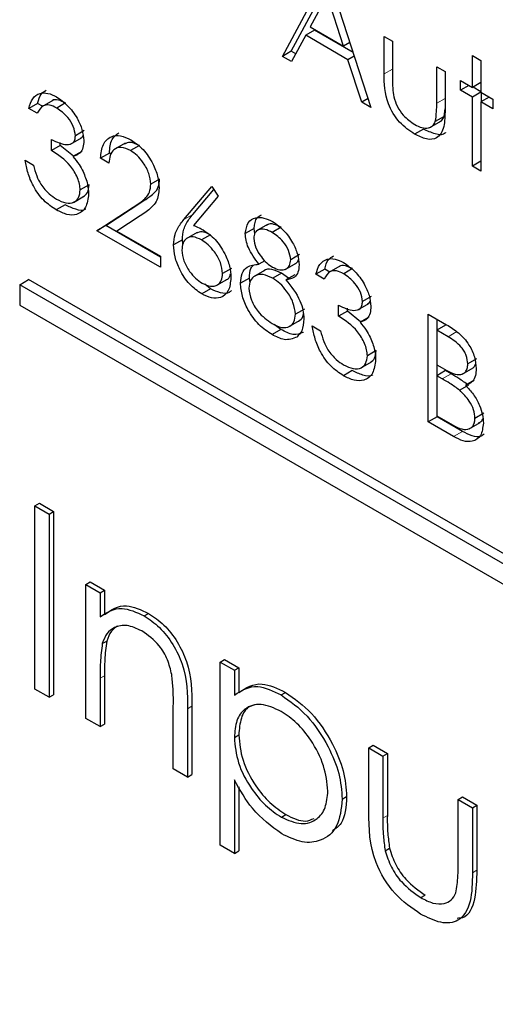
# Paper-space layout 'Blatt2' of a CAD drawing. Header units: millimetres. Extents: x 5 to 418, y 2 to 292.
# Tile 30 of 61: x 116.668 to 117.621, y 159.921 to 161.896. Entities that reach past the tile are written whole.
import ezdxf

# ---------------------------------------------------------------- set-up
doc = ezdxf.new("R2010")
doc.units = ezdxf.units.MM

psp = doc.layouts.new('Blatt2')

# ---------------------------------------------------------------- linework, layer by layer
at = {"color": 7, "linetype": 'Continuous', "lineweight": 25}
for p, q in [((117.1944, 161.8219), (117.2831, 161.9867)), ((117.2855, 161.9854), (117.3718, 161.7195)), ((117.212, 161.8321), (117.2889, 161.9749)), ((117.2841, 161.944), (117.2502, 161.8811)), ((117.3171, 161.8425), (117.2841, 161.944)), ((117.2502, 161.8811), (117.3171, 161.8425)), ((117.2411, 161.8642), (117.2127, 161.8114)), ((117.2588, 161.8744), (117.2411, 161.8642)), ((117.3259, 161.8152), (117.2411, 161.8642)), ((117.336, 161.8298), (117.2588, 161.8744)), ((117.3982, 161.8621), (117.415, 161.8524)), ((117.3982, 161.7867), (117.3982, 161.8621)), ((117.3296, 161.8497), (117.3171, 161.8425)), ((117.415, 161.8524), (117.415, 161.7792)), ((117.212, 161.8321), (117.1944, 161.8219)), ((117.2127, 161.8114), (117.1944, 161.8219)), ((117.2211, 161.8269), (117.212, 161.8321)), ((117.3384, 161.8224), (117.3259, 161.8152)), ((117.5757, 161.8234), (117.5925, 161.8137)), ((117.5757, 161.7596), (117.5757, 161.8234)), ((117.3536, 161.73), (117.3259, 161.8152)), ((117.5038, 161.8012), (117.5206, 161.7915)), ((117.5038, 161.728), (117.5038, 161.8012)), ((117.5925, 161.8137), (117.5925, 161.75)), ((117.5206, 161.7915), (117.5206, 161.7146)), ((117.5517, 161.7735), (117.5757, 161.7596)), ((117.5517, 161.7541), (117.5517, 161.7735)), ((117.5685, 161.7638), (117.5517, 161.7541)), ((117.5925, 161.7693), (117.5757, 161.7596)), ((117.5757, 161.7403), (117.5517, 161.7541)), ((117.5925, 161.75), (117.5757, 161.7403)), ((117.5925, 161.751), (117.5766, 161.7602)), ((117.5925, 161.75), (117.6165, 161.7361)), ((117.5934, 161.7311), (117.5934, 161.7494)), ((116.7035, 161.7277), (116.6859, 161.7175)), ((116.7136, 161.7218), (116.7035, 161.7277)), ((116.734, 161.7336), (116.7119, 161.7208)), ((116.7595, 161.7286), (116.7418, 161.7184)), ((117.3661, 161.7372), (117.3536, 161.73)), ((117.3718, 161.7195), (117.3536, 161.73)), ((117.5757, 161.6018), (117.5757, 161.7403)), ((117.6093, 161.7403), (117.5925, 161.7306)), ((117.5925, 161.7306), (117.5925, 161.5921)), ((117.6165, 161.7167), (117.5925, 161.7306)), ((117.6165, 161.7361), (117.6165, 161.7167)), ((116.7026, 161.7078), (116.6859, 161.7175)), ((117.5187, 161.7013), (117.5206, 161.7165)), ((117.4903, 161.6793), (117.5124, 161.692)), ((117.5187, 161.7013), (117.501, 161.6911)), ((116.7971, 161.673), (116.7794, 161.6628)), ((117.4772, 161.6763), (117.4595, 161.6661)), ((116.7314, 161.633), (116.7314, 161.6551)), ((116.7491, 161.6432), (116.7314, 161.633)), ((116.7491, 161.6432), (116.7491, 161.6493)), ((116.7753, 161.6218), (116.7491, 161.6432)), ((116.7698, 161.6458), (116.7919, 161.6585)), ((116.8792, 161.6481), (116.8571, 161.6353)), ((116.9076, 161.6431), (116.8899, 161.6329)), ((116.792, 161.6314), (116.7743, 161.6212)), ((116.8474, 161.628), (116.8298, 161.6178)), ((116.851, 161.6259), (116.8474, 161.628)), ((116.6787, 161.6136), (116.6955, 161.6039)), ((116.8466, 161.6081), (116.8298, 161.6178)), ((117.5925, 161.6115), (117.5757, 161.6018)), ((117.5925, 161.5921), (117.5757, 161.6018)), ((116.8067, 161.5643), (116.789, 161.5541)), ((116.9482, 161.5759), (116.9305, 161.5657)), ((116.997, 161.4947), (117.0528, 161.561)), ((117.0147, 161.5049), (117.0569, 161.555)), ((117.0528, 161.561), (117.0658, 161.5418)), ((116.7755, 161.5292), (116.7976, 161.542)), ((116.8403, 161.4826), (116.9128, 161.5301)), ((117.0658, 161.5418), (117.0163, 161.4831)), ((116.7587, 161.5241), (116.7411, 161.5139)), ((116.8226, 161.4723), (116.8951, 161.5199)), ((116.9094, 161.502), (116.8626, 161.4714)), ((116.8403, 161.4826), (116.8226, 161.4723)), ((116.9497, 161.399), (116.8226, 161.4723)), ((116.9497, 161.4194), (116.8403, 161.4826)), ((116.8626, 161.4714), (116.9497, 161.4211)), ((117.0235, 161.469), (117.0014, 161.4563)), ((117.1377, 161.477), (117.12, 161.4668)), ((117.1389, 161.466), (117.1377, 161.477)), ((117.1644, 161.4845), (117.1423, 161.4718)), ((117.1916, 161.4792), (117.1739, 161.469)), ((116.9938, 161.4542), (116.9761, 161.444)), ((116.9949, 161.4459), (116.9938, 161.4542)), ((117.0499, 161.464), (117.0322, 161.4538)), ((116.9497, 161.4211), (116.9497, 161.399)), ((117.1591, 161.4121), (117.1473, 161.4052)), ((117.1998, 161.3947), (117.2219, 161.4075)), ((117.2288, 161.4245), (117.2111, 161.4143)), ((117.0921, 161.3966), (117.0744, 161.3864)), ((117.1587, 161.3927), (117.1366, 161.38)), ((117.1927, 161.3871), (117.175, 161.3769)), ((117.2065, 161.377), (117.1927, 161.3871)), ((117.2792, 161.3953), (117.2615, 161.3851)), ((117.2893, 161.3895), (117.2792, 161.3953)), ((117.3096, 161.4013), (117.2875, 161.3885)), ((117.3351, 161.3963), (117.3174, 161.3861)), ((116.6676, 161.3641), (116.6853, 161.3743)), ((120.5744, 159.1292), (116.6853, 161.3743)), ((117.0619, 161.3626), (117.084, 161.3754)), ((117.1281, 161.3775), (117.1104, 161.3673)), ((117.1295, 161.3681), (117.1281, 161.3775)), ((117.219, 161.3842), (117.2014, 161.374)), ((117.2783, 161.3754), (117.2615, 161.3851)), ((120.5567, 159.1189), (116.6676, 161.3641)), ((116.6676, 161.3641), (116.6676, 161.3232)), ((117.0504, 161.3557), (117.0327, 161.3455)), ((117.0504, 161.3557), (117.0388, 161.3652)), ((117.3727, 161.3407), (117.3551, 161.3305)), ((116.6676, 161.3232), (120.5567, 159.0781)), ((117.2384, 161.3152), (117.2207, 161.305)), ((117.3071, 161.3007), (117.3071, 161.3228)), ((117.3248, 161.3109), (117.3071, 161.3007)), ((117.3248, 161.3109), (117.3248, 161.3169)), ((117.351, 161.2894), (117.3248, 161.3109)), ((117.3455, 161.3135), (117.3676, 161.3262)), ((117.2069, 161.2795), (117.229, 161.2923)), ((117.3677, 161.2991), (117.35, 161.2889)), ((117.487, 161.3048), (117.5235, 161.2838)), ((117.487, 161.0888), (117.487, 161.3048)), ((117.5047, 161.2735), (117.5047, 161.2946)), ((117.1914, 161.2743), (117.1737, 161.2641)), ((117.1914, 161.2743), (117.1779, 161.2846)), ((117.2543, 161.2813), (117.2711, 161.2716)), ((117.5214, 161.2832), (117.5038, 161.273)), ((117.5038, 161.273), (117.5038, 161.2037)), ((117.5266, 161.2598), (117.5038, 161.273)), ((117.3823, 161.2319), (117.3647, 161.2217)), ((117.3511, 161.1969), (117.3732, 161.2097)), ((117.5838, 161.2154), (117.5661, 161.2052)), ((117.3344, 161.1918), (117.3167, 161.1815)), ((117.5038, 161.2037), (117.515, 161.1972)), ((117.5214, 161.1918), (117.5038, 161.1816)), ((117.5047, 161.1821), (117.5047, 161.2032)), ((117.5326, 161.1854), (117.5214, 161.1918)), ((117.555, 161.1846), (117.5771, 161.1974)), ((117.5038, 161.1816), (117.5038, 161.1013)), ((117.5149, 161.1752), (117.5038, 161.1816)), ((117.579, 161.1726), (117.5613, 161.1624)), ((117.5676, 161.1626), (117.5499, 161.1524)), ((117.5047, 161.099), (117.487, 161.0888)), ((117.5038, 161.1013), (117.5277, 161.0875)), ((117.5047, 161.099), (117.5047, 161.1007)), ((117.5553, 161.0698), (117.5047, 161.099)), ((117.5982, 161.1063), (117.5805, 161.0961)), ((117.5376, 161.0596), (117.487, 161.0888)), ((117.5687, 161.0748), (117.5908, 161.0876)), ((116.6983, 160.9207), (116.7072, 160.9258)), ((116.6983, 160.9207), (116.7269, 160.9042)), ((116.6983, 160.5532), (116.6983, 160.9207)), ((116.7072, 160.9258), (116.7357, 160.9093)), ((116.7269, 160.9042), (116.7357, 160.9093)), ((116.7269, 160.9042), (116.7269, 160.5367)), ((116.7357, 160.9093), (116.7357, 160.5418)), ((116.8003, 160.7629), (116.8092, 160.768)), ((116.8003, 160.7629), (116.8289, 160.7464)), ((116.8003, 160.4943), (116.8003, 160.7629)), ((116.8092, 160.768), (116.8377, 160.7515)), ((116.8289, 160.7464), (116.8377, 160.7515)), ((116.8289, 160.7464), (116.8289, 160.6979)), ((116.8377, 160.7515), (116.8377, 160.7031)), ((116.9173, 160.7), (116.9262, 160.7051)), ((116.8333, 160.6445), (116.8421, 160.6496)), ((117.0696, 160.6074), (117.0784, 160.6125)), ((117.0696, 160.6074), (117.0981, 160.5909)), ((117.0696, 160.24), (117.0696, 160.6074)), ((117.0784, 160.6125), (117.107, 160.5961)), ((116.8377, 160.5801), (116.8377, 160.483)), ((117.0981, 160.5909), (117.107, 160.5961)), ((117.0981, 160.5909), (117.0981, 160.5413)), ((117.107, 160.5961), (117.107, 160.5464)), ((116.8289, 160.575), (116.8289, 160.4779)), ((116.7269, 160.5367), (116.6983, 160.5532)), ((116.7269, 160.5367), (116.7357, 160.5418)), ((117.1921, 160.5414), (117.2009, 160.5465)), ((116.9757, 160.3931), (116.9757, 160.5194)), ((117.0131, 160.5188), (117.0131, 160.3817)), ((117.0043, 160.5137), (117.0043, 160.3766)), ((116.8289, 160.4779), (116.8003, 160.4943)), ((116.8289, 160.4779), (116.8377, 160.483)), ((117.0981, 160.4561), (117.107, 160.4612)), ((117.3674, 160.4355), (117.3762, 160.4406)), ((117.3762, 160.4406), (117.4048, 160.4241)), ((117.3674, 160.4355), (117.3959, 160.419)), ((117.3674, 160.3072), (117.3674, 160.4355)), ((117.3959, 160.419), (117.4048, 160.4241)), ((117.3959, 160.419), (117.3959, 160.2945)), ((117.4048, 160.4241), (117.4048, 160.2996)), ((117.0043, 160.3766), (116.9757, 160.3931)), ((117.0043, 160.3766), (117.0131, 160.3817)), ((117.0981, 160.3711), (117.0981, 160.2235)), ((117.107, 160.3572), (117.107, 160.2286)), ((117.3143, 160.3326), (117.3232, 160.3377)), ((117.5469, 160.3319), (117.5557, 160.337)), ((117.5469, 160.2074), (117.5469, 160.3319)), ((117.5469, 160.3319), (117.5754, 160.3154)), ((117.5557, 160.337), (117.5842, 160.3205)), ((117.5754, 160.3154), (117.5842, 160.3205)), ((117.5842, 160.3205), (117.5842, 160.1898)), ((117.1923, 160.2963), (117.2011, 160.3015)), ((117.5754, 160.3154), (117.5754, 160.1847)), ((117.0981, 160.2235), (117.0696, 160.24)), ((117.0981, 160.2235), (117.107, 160.2286)), ((117.4004, 160.2291), (117.4093, 160.2342)), ((117.4718, 160.135), (117.4807, 160.1401))]:
    psp.add_line(p, q, dxfattribs=at)
at = {"color": 7, "linetype": 'Continuous', "lineweight": 18}
for p, q in [((117.415, 161.7964), (117.3982, 161.7867)), ((117.5206, 161.7377), (117.5038, 161.728)), ((116.9128, 161.5301), (116.8951, 161.5199)), ((117.0147, 161.5049), (116.997, 161.4947)), ((117.5442, 161.27), (117.5266, 161.2598)), ((117.5326, 161.1854), (117.5149, 161.1752)), ((117.5553, 161.0698), (117.5376, 161.0596)), ((116.8289, 160.575), (116.8377, 160.5801)), ((117.0043, 160.5137), (117.0131, 160.5188)), ((117.3959, 160.2945), (117.4048, 160.2996)), ((117.5754, 160.1847), (117.5842, 160.1898))]:
    psp.add_line(p, q, dxfattribs=at)
at = {"color": 7, "linetype": 'Continuous', "lineweight": 25}
for points, knots in [([(117.4595, 161.6661), (117.4491, 161.6731), (117.4284, 161.6869), (117.3993, 161.7353), (117.3986, 161.7672), (117.3982, 161.7867)], [0, 0, 0, 0, 0.28097, 0.559785, 1, 1, 1, 1]), ([(117.415, 161.7792), (117.415, 161.7723), (117.415, 161.7599), (117.4169, 161.7466), (117.4177, 161.7407)], [0, 0, 0, 0, 0.560377, 1, 1, 1, 1]), ([(116.6859, 161.7175), (116.688, 161.7245), (116.6923, 161.7386), (116.7066, 161.7487), (116.7239, 161.7493), (116.7357, 161.7436), (116.7415, 161.7407)], [0, 0, 0, 0, 0.280288, 0.55968, 0.779747, 1, 1, 1, 1]), ([(116.7035, 161.7277), (116.7055, 161.735), (116.7087, 161.7472), (116.7175, 161.7521), (116.721, 161.754)], [0, 0, 0, 0, 0.609349, 1, 1, 1, 1]), ([(116.7418, 161.7184), (116.7369, 161.7208), (116.7272, 161.7255), (116.7117, 161.7236), (116.7061, 161.7138), (116.7026, 161.7078)], [0, 0, 0, 0, 0.280636, 0.560364, 1, 1, 1, 1]), ([(116.7595, 161.7286), (116.7547, 161.7308), (116.7452, 161.7352), (116.735, 161.7358), (116.7322, 161.7323), (116.732, 161.732)], [0, 0, 0, 0, 0.4793582, 0.9571662, 1, 1, 1, 1]), ([(116.7415, 161.7407), (116.7491, 161.7354), (116.7643, 161.7248), (116.7824, 161.7004), (116.7939, 161.675), (116.7954, 161.6603), (116.7962, 161.653)], [0, 0, 0, 0, 0.280085, 0.5598683, 0.7800992, 1, 1, 1, 1]), ([(117.4177, 161.7407), (117.4197, 161.7343), (117.4239, 161.7213), (117.4389, 161.7), (117.4518, 161.6909), (117.4597, 161.6854)], [0, 0, 0, 0, 0.280117, 0.560544, 1, 1, 1, 1]), ([(117.501, 161.6911), (117.502, 161.6976), (117.5038, 161.7093), (117.5038, 161.7223), (117.5038, 161.728)], [0, 0, 0, 0, 0.559371, 1, 1, 1, 1]), ([(116.7794, 161.6628), (116.7785, 161.669), (116.7765, 161.6815), (116.7622, 161.7037), (116.7495, 161.7129), (116.7418, 161.7184)], [0, 0, 0, 0, 0.278859, 0.560074, 1, 1, 1, 1]), ([(117.5206, 161.7146), (117.5204, 161.7029), (117.5201, 161.6797), (117.507, 161.6564), (117.4835, 161.654), (117.4675, 161.662), (117.4595, 161.6661)], [0, 0, 0, 0, 0.281501, 0.559646, 0.779298, 1, 1, 1, 1]), ([(117.4597, 161.6854), (117.4645, 161.6829), (117.4742, 161.678), (117.4867, 161.6775), (117.4961, 161.6819), (117.4994, 161.688), (117.501, 161.6911)], [0, 0, 0, 0, 0.28027, 0.560007, 0.780074, 1, 1, 1, 1]), ([(117.5099, 161.6913), (117.511, 161.6917), (117.5151, 161.6934), (117.5172, 161.698), (117.5187, 161.7013)], [0, 0, 0, 0, 0.285818, 1, 1, 1, 1]), ([(116.7314, 161.6551), (116.742, 161.6502), (116.7578, 161.6427), (116.7733, 161.6464), (116.7786, 161.6541), (116.7791, 161.6599), (116.7794, 161.6628)], [0, 0, 0, 0, 0.499418, 0.749016, 0.874544, 1, 1, 1, 1]), ([(116.7893, 161.6582), (116.7903, 161.6583), (116.7928, 161.6588), (116.7939, 161.6614), (116.7946, 161.6629)], [0, 0, 0, 0, 0.3991494, 1, 1, 1, 1]), ([(116.8298, 161.6178), (116.8309, 161.6276), (116.833, 161.6474), (116.849, 161.6621), (116.8693, 161.6648), (116.8836, 161.658), (116.8908, 161.6546)], [0, 0, 0, 0, 0.280029, 0.559515, 0.779668, 1, 1, 1, 1]), ([(116.8474, 161.628), (116.8484, 161.6381), (116.85, 161.6568), (116.8614, 161.6649), (116.8665, 161.6686)], [0, 0, 0, 0, 0.54369, 1, 1, 1, 1]), ([(117.5214, 161.6694), (117.5214, 161.6692), (117.5176, 161.6632), (117.5004, 161.6652), (117.4849, 161.6726), (117.4772, 161.6763)], [0, 0, 0, 0, 0.010224, 0.503933, 1, 1, 1, 1]), ([(116.7962, 161.653), (116.7959, 161.6482), (116.7953, 161.6386), (116.7885, 161.6259), (116.7797, 161.623), (116.7743, 161.6212)], [0, 0, 0, 0, 0.280508, 0.560792, 1, 1, 1, 1]), ([(116.9076, 161.6431), (116.9011, 161.6463), (116.8895, 161.652), (116.8811, 161.6477), (116.8775, 161.6458)], [0, 0, 0, 0, 0.5644202, 1, 1, 1, 1]), ([(116.8908, 161.6546), (116.8991, 161.6488), (116.9158, 161.6374), (116.9343, 161.6091), (116.9455, 161.5813), (116.9467, 161.5656), (116.9473, 161.5577)], [0, 0, 0, 0, 0.27989, 0.559224, 0.779582, 1, 1, 1, 1]), ([(116.789, 161.5541), (116.7887, 161.558), (116.7882, 161.5658), (116.7823, 161.5828), (116.7649, 161.6115), (116.7448, 161.6244), (116.7314, 161.633)], [0, 0, 0, 0, 0.125587, 0.251191, 0.500605, 1, 1, 1, 1]), ([(116.8899, 161.6329), (116.8835, 161.6358), (116.8708, 161.6417), (116.8563, 161.6366), (116.8485, 161.6241), (116.8472, 161.6134), (116.8466, 161.6081)], [0, 0, 0, 0, 0.279699, 0.558847, 0.779176, 1, 1, 1, 1]), ([(116.9305, 161.5657), (116.9297, 161.5728), (116.9281, 161.5871), (116.9167, 161.6078), (116.9036, 161.6238), (116.8945, 161.6299), (116.8899, 161.6329)], [0, 0, 0, 0, 0.279126, 0.558978, 0.77935, 1, 1, 1, 1]), ([(116.7411, 161.5139), (116.7325, 161.5197), (116.7153, 161.5313), (116.6951, 161.5596), (116.6833, 161.5882), (116.6802, 161.6051), (116.6787, 161.6136)], [0, 0, 0, 0, 0.279886, 0.558979, 0.779263, 1, 1, 1, 1]), ([(116.6955, 161.6039), (116.6972, 161.5966), (116.7002, 161.5837), (116.7071, 161.5711), (116.7101, 161.5656)], [0, 0, 0, 0, 0.560694, 1, 1, 1, 1]), ([(116.7743, 161.6212), (116.7787, 161.6161), (116.7865, 161.6069), (116.7921, 161.5959), (116.7946, 161.5911)], [0, 0, 0, 0, 0.559795, 1, 1, 1, 1]), ([(116.7946, 161.5911), (116.7982, 161.5824), (116.8046, 161.5669), (116.8054, 161.5525), (116.8058, 161.5462)], [0, 0, 0, 0, 0.559419, 1, 1, 1, 1]), ([(116.7101, 161.5656), (116.7155, 161.5586), (116.7251, 161.5461), (116.7364, 161.539), (116.7414, 161.5359)], [0, 0, 0, 0, 0.558748, 1, 1, 1, 1]), ([(116.7952, 161.5409), (116.7984, 161.5432), (116.805, 161.5479), (116.8061, 161.5587), (116.8067, 161.5643)], [0, 0, 0, 0, 0.480676, 1, 1, 1, 1]), ([(116.8951, 161.5199), (116.9005, 161.5233), (116.9094, 161.529), (116.9209, 161.5383), (116.929, 161.5489), (116.93, 161.5601), (116.9305, 161.5657)], [0, 0, 0, 0, 0.340542, 0.56085, 0.780599, 1, 1, 1, 1]), ([(116.9128, 161.5301), (116.9182, 161.5335), (116.9271, 161.5392), (116.9385, 161.5485), (116.9467, 161.5591), (116.9477, 161.5703), (116.9482, 161.5759)], [0, 0, 0, 0, 0.340542, 0.56085, 0.780599, 1, 1, 1, 1]), ([(116.8058, 161.5462), (116.8044, 161.5364), (116.8018, 161.5167), (116.7842, 161.5036), (116.7628, 161.5033), (116.7483, 161.5103), (116.7411, 161.5139)], [0, 0, 0, 0, 0.279304, 0.558838, 0.779277, 1, 1, 1, 1]), ([(116.7414, 161.5359), (116.7478, 161.5326), (116.7608, 161.5261), (116.7765, 161.5283), (116.7871, 161.5375), (116.7884, 161.5486), (116.789, 161.5541)], [0, 0, 0, 0, 0.2805991, 0.5601509, 0.7803026, 1, 1, 1, 1]), ([(116.9473, 161.5577), (116.9462, 161.548), (116.9443, 161.5319), (116.9323, 161.5191), (116.9213, 161.5099), (116.9134, 161.5047), (116.9094, 161.502)], [0, 0, 0, 0, 0.33837, 0.558748, 0.779361, 1, 1, 1, 1]), ([(116.8, 161.5158), (116.7998, 161.5157), (116.795, 161.5117), (116.78, 161.5143), (116.7658, 161.5208), (116.7587, 161.5241)], [0, 0, 0, 0, 0.020663, 0.510016, 1, 1, 1, 1]), ([(116.9938, 161.4542), (116.9944, 161.4615), (116.9955, 161.4736), (117.0015, 161.4867), (117.0076, 161.4963), (117.0123, 161.502), (117.0147, 161.5049)], [0, 0, 0, 0, 0.3393742, 0.5594856, 0.7797313, 1, 1, 1, 1]), ([(116.9761, 161.444), (116.9767, 161.4513), (116.9778, 161.4634), (116.9838, 161.4765), (116.9899, 161.4861), (116.9946, 161.4918), (116.997, 161.4947)], [0, 0, 0, 0, 0.3393742, 0.5594856, 0.7797313, 1, 1, 1, 1]), ([(117.12, 161.4668), (117.1213, 161.4747), (117.124, 161.4905), (117.1394, 161.4995), (117.157, 161.4992), (117.1689, 161.4935), (117.1748, 161.4906)], [0, 0, 0, 0, 0.278806, 0.558457, 0.77916, 1, 1, 1, 1]), ([(117.1377, 161.477), (117.1387, 161.4853), (117.1404, 161.4984), (117.1493, 161.5027), (117.1526, 161.5042)], [0, 0, 0, 0, 0.632557, 1, 1, 1, 1]), ([(117.1916, 161.4792), (117.1867, 161.4815), (117.1771, 161.4862), (117.1667, 161.4866), (117.1631, 161.4833), (117.1625, 161.4828)], [0, 0, 0, 0, 0.454504, 0.907816, 1, 1, 1, 1]), ([(117.1748, 161.4906), (117.1823, 161.4853), (117.1972, 161.4748), (117.2147, 161.4505), (117.2258, 161.4254), (117.2272, 161.411), (117.2279, 161.4039)], [0, 0, 0, 0, 0.279929, 0.559623, 0.779946, 1, 1, 1, 1]), ([(117.0163, 161.4831), (117.0199, 161.4816), (117.0264, 161.4791), (117.0329, 161.4755), (117.0357, 161.4739)], [0, 0, 0, 0, 0.55991, 1, 1, 1, 1]), ([(117.0499, 161.464), (117.0441, 161.4669), (117.0333, 161.4723), (117.0253, 161.4688), (117.0215, 161.4672)], [0, 0, 0, 0, 0.538433, 1, 1, 1, 1]), ([(117.0357, 161.4739), (117.0439, 161.4681), (117.0603, 161.4565), (117.0785, 161.4287), (117.0896, 161.4011), (117.0907, 161.3857), (117.0912, 161.3779)], [0, 0, 0, 0, 0.279638, 0.559326, 0.779527, 1, 1, 1, 1]), ([(117.1473, 161.4052), (117.1393, 161.416), (117.1281, 161.4311), (117.1209, 161.4534), (117.1203, 161.4623), (117.12, 161.4668)], [0, 0, 0, 0, 0.557752, 0.778932, 1, 1, 1, 1]), ([(117.1739, 161.469), (117.169, 161.4714), (117.1592, 161.4763), (117.1471, 161.4753), (117.1384, 161.4693), (117.1373, 161.4609), (117.1368, 161.4568)], [0, 0, 0, 0, 0.280651, 0.560566, 0.78062, 1, 1, 1, 1]), ([(117.2111, 161.4143), (117.2101, 161.4204), (117.2081, 161.4327), (117.1944, 161.455), (117.1816, 161.4637), (117.1739, 161.469)], [0, 0, 0, 0, 0.278971, 0.559919, 1, 1, 1, 1]), ([(117.0322, 161.4538), (117.0265, 161.4566), (117.0151, 161.462), (117.002, 161.4582), (116.9941, 161.4482), (116.9933, 161.4384), (116.9929, 161.4335)], [0, 0, 0, 0, 0.280127, 0.559515, 0.779719, 1, 1, 1, 1]), ([(117.0744, 161.3864), (117.0736, 161.3937), (117.0718, 161.4083), (117.0596, 161.429), (117.046, 161.4447), (117.0368, 161.4508), (117.0322, 161.4538)], [0, 0, 0, 0, 0.278754, 0.558605, 0.779147, 1, 1, 1, 1]), ([(117.1368, 161.4568), (117.1378, 161.4505), (117.1399, 161.4378), (117.151, 161.4205), (117.1627, 161.4072), (117.1706, 161.4019), (117.1746, 161.3993)], [0, 0, 0, 0, 0.277721, 0.558224, 0.779072, 1, 1, 1, 1]), ([(117.0327, 161.3455), (117.0244, 161.3515), (117.0076, 161.3634), (116.9887, 161.3919), (116.978, 161.4201), (116.9767, 161.436), (116.9761, 161.444)], [0, 0, 0, 0, 0.27967, 0.559085, 0.779558, 1, 1, 1, 1]), ([(116.9929, 161.4335), (116.9937, 161.4264), (116.9953, 161.4122), (117.007, 161.3917), (117.0201, 161.3761), (117.0291, 161.3701), (117.0336, 161.3671)], [0, 0, 0, 0, 0.279059, 0.55882, 0.779303, 1, 1, 1, 1]), ([(117.1746, 161.3993), (117.1795, 161.3971), (117.1894, 161.3926), (117.2015, 161.3944), (117.2093, 161.4019), (117.2105, 161.4102), (117.2111, 161.4143)], [0, 0, 0, 0, 0.280237, 0.560145, 0.780435, 1, 1, 1, 1]), ([(117.2196, 161.4063), (117.2224, 161.4079), (117.2254, 161.4096), (117.2263, 161.4137), (117.2263, 161.414)], [0, 0, 0, 0, 0.924442, 1, 1, 1, 1]), ([(117.2615, 161.3851), (117.2637, 161.3922), (117.268, 161.4063), (117.2823, 161.4164), (117.2996, 161.417), (117.3113, 161.4113), (117.3172, 161.4084)], [0, 0, 0, 0, 0.280288, 0.55968, 0.779747, 1, 1, 1, 1]), ([(117.2792, 161.3953), (117.2811, 161.4027), (117.2844, 161.4148), (117.2932, 161.4198), (117.2967, 161.4217)], [0, 0, 0, 0, 0.609349, 1, 1, 1, 1]), ([(117.3172, 161.4084), (117.3248, 161.4031), (117.3399, 161.3925), (117.358, 161.3681), (117.3695, 161.3426), (117.3711, 161.328), (117.3718, 161.3207)], [0, 0, 0, 0, 0.280085, 0.559868, 0.780099, 1, 1, 1, 1]), ([(117.0336, 161.3671), (117.0394, 161.3645), (117.0509, 161.3592), (117.0642, 161.3625), (117.073, 161.3716), (117.074, 161.3815), (117.0744, 161.3864)], [0, 0, 0, 0, 0.280018, 0.5598526, 0.7799871, 1, 1, 1, 1]), ([(117.0818, 161.3742), (117.0819, 161.3742), (117.0857, 161.375), (117.0891, 161.3792), (117.09, 161.385), (117.0902, 161.3861)], [0, 0, 0, 0, 0.027326, 0.817479, 1, 1, 1, 1]), ([(117.1104, 161.3673), (117.111, 161.3742), (117.1123, 161.3879), (117.1248, 161.4031), (117.1388, 161.4044), (117.1473, 161.4052)], [0, 0, 0, 0, 0.279987, 0.559901, 1, 1, 1, 1]), ([(117.1281, 161.3775), (117.1284, 161.3847), (117.1289, 161.3951), (117.1341, 161.4006), (117.1356, 161.4023)], [0, 0, 0, 0, 0.697882, 1, 1, 1, 1]), ([(117.1927, 161.3871), (117.1862, 161.3901), (117.1733, 161.3961), (117.1607, 161.3955), (117.1568, 161.3915), (117.1566, 161.3913)], [0, 0, 0, 0, 0.4907878, 0.980826, 1, 1, 1, 1]), ([(117.2279, 161.4039), (117.2275, 161.3987), (117.2267, 161.3884), (117.2178, 161.3765), (117.2076, 161.375), (117.2014, 161.374)], [0, 0, 0, 0, 0.280159, 0.560243, 1, 1, 1, 1]), ([(117.3174, 161.3861), (117.3126, 161.3885), (117.3028, 161.3932), (117.2874, 161.3913), (117.2817, 161.3815), (117.2783, 161.3754)], [0, 0, 0, 0, 0.280636, 0.560364, 1, 1, 1, 1]), ([(117.3351, 161.3963), (117.3303, 161.3985), (117.3208, 161.4029), (117.3107, 161.4035), (117.3079, 161.4), (117.3077, 161.3997)], [0, 0, 0, 0, 0.479358, 0.957166, 1, 1, 1, 1]), ([(117.3551, 161.3305), (117.3541, 161.3367), (117.3522, 161.3491), (117.3379, 161.3714), (117.3252, 161.3805), (117.3174, 161.3861)], [0, 0, 0, 0, 0.278859, 0.560074, 1, 1, 1, 1]), ([(117.0912, 161.3779), (117.0902, 161.3686), (117.0883, 161.3499), (117.0723, 161.3372), (117.0529, 161.336), (117.0395, 161.3423), (117.0327, 161.3455)], [0, 0, 0, 0, 0.279631, 0.55896, 0.779478, 1, 1, 1, 1]), ([(117.1737, 161.2641), (117.1646, 161.27), (117.1466, 161.2817), (117.1255, 161.3114), (117.1128, 161.3416), (117.1112, 161.3587), (117.1104, 161.3673)], [0, 0, 0, 0, 0.280545, 0.559269, 0.779816, 1, 1, 1, 1]), ([(117.175, 161.3769), (117.1684, 161.3801), (117.1553, 161.3864), (117.1398, 161.3832), (117.1291, 161.3738), (117.1278, 161.3626), (117.1272, 161.357)], [0, 0, 0, 0, 0.280283, 0.560138, 0.780298, 1, 1, 1, 1]), ([(117.2207, 161.305), (117.2196, 161.3128), (117.2174, 161.3285), (117.2042, 161.3504), (117.1897, 161.3672), (117.1799, 161.3737), (117.175, 161.3769)], [0, 0, 0, 0, 0.2783033, 0.5585094, 0.7791463, 1, 1, 1, 1]), ([(117.2014, 161.374), (117.212, 161.3605), (117.2268, 161.3416), (117.2364, 161.3129), (117.2372, 161.3014), (117.2375, 161.2957)], [0, 0, 0, 0, 0.558271, 0.779089, 1, 1, 1, 1]), ([(117.0921, 161.3525), (117.0907, 161.3511), (117.0854, 161.3458), (117.0702, 161.3467), (117.057, 161.3527), (117.0504, 161.3557)], [0, 0, 0, 0, 0.146573, 0.573283, 1, 1, 1, 1]), ([(117.1272, 161.357), (117.1282, 161.3492), (117.1304, 161.3335), (117.1477, 161.3045), (117.1639, 161.2931), (117.1739, 161.2862)], [0, 0, 0, 0, 0.279833, 0.560198, 1, 1, 1, 1]), ([(117.3071, 161.3228), (117.3177, 161.3179), (117.3335, 161.3104), (117.349, 161.3141), (117.3543, 161.3218), (117.3548, 161.3276), (117.3551, 161.3305)], [0, 0, 0, 0, 0.499418, 0.749016, 0.874544, 1, 1, 1, 1]), ([(117.3649, 161.3258), (117.3659, 161.326), (117.3684, 161.3264), (117.3695, 161.329), (117.3702, 161.3306)], [0, 0, 0, 0, 0.399149, 1, 1, 1, 1]), ([(117.3718, 161.3207), (117.3715, 161.3159), (117.3709, 161.3063), (117.3642, 161.2936), (117.3554, 161.2907), (117.35, 161.2889)], [0, 0, 0, 0, 0.280508, 0.560792, 1, 1, 1, 1]), ([(117.1739, 161.2862), (117.1803, 161.2829), (117.1932, 161.2765), (117.2087, 161.2789), (117.2189, 161.2886), (117.2201, 161.2996), (117.2207, 161.305)], [0, 0, 0, 0, 0.280602, 0.559962, 0.78018, 1, 1, 1, 1]), ([(117.2375, 161.2957), (117.2368, 161.287), (117.2354, 161.2713), (117.2271, 161.2629), (117.2234, 161.2592)], [0, 0, 0, 0, 0.559346, 1, 1, 1, 1]), ([(117.2268, 161.2911), (117.2303, 161.2933), (117.2351, 161.2964), (117.2362, 161.3036), (117.2364, 161.3054)], [0, 0, 0, 0, 0.736471, 1, 1, 1, 1]), ([(117.3647, 161.2217), (117.3644, 161.2257), (117.3638, 161.2335), (117.358, 161.2505), (117.3406, 161.2792), (117.3205, 161.2921), (117.3071, 161.3007)], [0, 0, 0, 0, 0.125587, 0.251191, 0.500605, 1, 1, 1, 1]), ([(117.35, 161.2889), (117.3544, 161.2837), (117.3621, 161.2746), (117.3678, 161.2636), (117.3703, 161.2587)], [0, 0, 0, 0, 0.559795, 1, 1, 1, 1]), ([(117.2366, 161.2685), (117.2299, 161.2659), (117.2168, 161.2609), (117.1997, 161.2699), (117.1914, 161.2743)], [0, 0, 0, 0, 0.510452, 1, 1, 1, 1]), ([(117.3167, 161.1815), (117.3081, 161.1874), (117.291, 161.199), (117.2707, 161.2273), (117.259, 161.2559), (117.2559, 161.2728), (117.2543, 161.2813)], [0, 0, 0, 0, 0.279886, 0.558979, 0.779263, 1, 1, 1, 1]), ([(117.2711, 161.2716), (117.2728, 161.2643), (117.2759, 161.2513), (117.2827, 161.2388), (117.2858, 161.2333)], [0, 0, 0, 0, 0.560694, 1, 1, 1, 1]), ([(117.5235, 161.2838), (117.5315, 161.2789), (117.5474, 161.2693), (117.5685, 161.2462), (117.5808, 161.2189), (117.5822, 161.2036), (117.5829, 161.1959)], [0, 0, 0, 0, 0.281317, 0.559922, 0.779935, 1, 1, 1, 1]), ([(117.2234, 161.2592), (117.2153, 161.2559), (117.2008, 161.2501), (117.182, 161.2598), (117.1737, 161.2641)], [0, 0, 0, 0, 0.557758, 1, 1, 1, 1]), ([(117.3703, 161.2587), (117.3739, 161.2501), (117.3803, 161.2345), (117.3811, 161.2202), (117.3814, 161.2139)], [0, 0, 0, 0, 0.5594191, 1, 1, 1, 1]), ([(117.5661, 161.2052), (117.5656, 161.2109), (117.5648, 161.2193), (117.5589, 161.231), (117.5477, 161.2467), (117.5359, 161.254), (117.5266, 161.2598)], [0, 0, 0, 0, 0.249284, 0.374925, 0.500645, 1, 1, 1, 1]), ([(117.2858, 161.2333), (117.2911, 161.2263), (117.3008, 161.2138), (117.312, 161.2067), (117.317, 161.2035)], [0, 0, 0, 0, 0.558748, 1, 1, 1, 1]), ([(117.3709, 161.2086), (117.374, 161.2109), (117.3807, 161.2155), (117.3818, 161.2263), (117.3823, 161.2319)], [0, 0, 0, 0, 0.480676, 1, 1, 1, 1]), ([(117.3814, 161.2139), (117.3801, 161.2041), (117.3774, 161.1844), (117.3599, 161.1712), (117.3385, 161.1709), (117.324, 161.178), (117.3167, 161.1815)], [0, 0, 0, 0, 0.279304, 0.558838, 0.779277, 1, 1, 1, 1]), ([(117.317, 161.2035), (117.3235, 161.2003), (117.3365, 161.1938), (117.3521, 161.196), (117.3628, 161.2052), (117.364, 161.2162), (117.3647, 161.2217)], [0, 0, 0, 0, 0.280599, 0.560151, 0.780303, 1, 1, 1, 1]), ([(117.3757, 161.1835), (117.3755, 161.1833), (117.3707, 161.1794), (117.3556, 161.182), (117.3415, 161.1885), (117.3344, 161.1918)], [0, 0, 0, 0, 0.020663, 0.510016, 1, 1, 1, 1]), ([(117.515, 161.1972), (117.5268, 161.1905), (117.5415, 161.182), (117.556, 161.1846), (117.5616, 161.1889), (117.5654, 161.1957), (117.5659, 161.2021), (117.5661, 161.2052)], [0, 0, 0, 0, 0.498607, 0.624009, 0.749401, 0.874736, 1, 1, 1, 1]), ([(117.5829, 161.1959), (117.5826, 161.191), (117.582, 161.1812), (117.5758, 161.1674), (117.5668, 161.1643), (117.5613, 161.1624)], [0, 0, 0, 0, 0.280867, 0.561527, 1, 1, 1, 1]), ([(117.5747, 161.1963), (117.5763, 161.1972), (117.5793, 161.199), (117.5808, 161.2027), (117.5816, 161.2045)], [0, 0, 0, 0, 0.513084, 1, 1, 1, 1]), ([(117.5499, 161.1524), (117.5434, 161.1571), (117.5318, 161.1655), (117.5201, 161.1722), (117.5149, 161.1752)], [0, 0, 0, 0, 0.559734, 1, 1, 1, 1]), ([(117.5676, 161.1626), (117.5611, 161.1673), (117.5494, 161.1757), (117.5377, 161.1824), (117.5326, 161.1854)], [0, 0, 0, 0, 0.559734, 1, 1, 1, 1]), ([(117.5805, 161.0961), (117.58, 161.1017), (117.5788, 161.113), (117.568, 161.1347), (117.5568, 161.1457), (117.5499, 161.1524)], [0, 0, 0, 0, 0.279944, 0.560429, 1, 1, 1, 1]), ([(117.5613, 161.1624), (117.5669, 161.1566), (117.5781, 161.1449), (117.5899, 161.1236), (117.5963, 161.1034), (117.597, 161.0921), (117.5973, 161.0864)], [0, 0, 0, 0, 0.280382, 0.559606, 0.779765, 1, 1, 1, 1]), ([(117.5277, 161.0875), (117.5399, 161.0804), (117.5582, 161.0699), (117.5744, 161.0771), (117.5798, 161.0863), (117.5803, 161.0929), (117.5805, 161.0961)], [0, 0, 0, 0, 0.49936, 0.748736, 0.874399, 1, 1, 1, 1]), ([(117.5879, 161.0876), (117.5898, 161.0882), (117.5937, 161.0893), (117.5954, 161.0937), (117.5963, 161.0959)], [0, 0, 0, 0, 0.481247, 1, 1, 1, 1]), ([(117.5973, 161.0864), (117.5962, 161.0774), (117.594, 161.0593), (117.5772, 161.0485), (117.5573, 161.0495), (117.5442, 161.0562), (117.5376, 161.0596)], [0, 0, 0, 0, 0.279141, 0.558654, 0.779059, 1, 1, 1, 1]), ([(117.5987, 161.0646), (117.5968, 161.0629), (117.5908, 161.0576), (117.5747, 161.0601), (117.5618, 161.0666), (117.5553, 161.0698)], [0, 0, 0, 0, 0.189252, 0.594134, 1, 1, 1, 1]), ([(116.8289, 160.6979), (116.8424, 160.707), (116.8667, 160.7232), (116.9018, 160.7071), (116.9173, 160.7)], [0, 0, 0, 0, 0.559141, 1, 1, 1, 1]), ([(116.8377, 160.7031), (116.8513, 160.7121), (116.8755, 160.7283), (116.9107, 160.7122), (116.9262, 160.7051)], [0, 0, 0, 0, 0.559141, 1, 1, 1, 1]), ([(116.9173, 160.7), (116.9278, 160.6929), (116.9486, 160.6788), (116.976, 160.6437), (117.0037, 160.5847), (117.0041, 160.543), (117.0043, 160.5137)], [0, 0, 0, 0, 0.187021, 0.37389, 0.56061, 1, 1, 1, 1]), ([(116.9262, 160.7051), (116.9366, 160.698), (116.9575, 160.6839), (116.9848, 160.6488), (117.0126, 160.5898), (117.0129, 160.5481), (117.0131, 160.5188)], [0, 0, 0, 0, 0.187021, 0.37389, 0.56061, 1, 1, 1, 1]), ([(116.9124, 160.6699), (116.9023, 160.6745), (116.8821, 160.6837), (116.8585, 160.6785), (116.8413, 160.6658), (116.8359, 160.6516), (116.8333, 160.6445)], [0, 0, 0, 0, 0.279553, 0.559373, 0.779703, 1, 1, 1, 1]), ([(116.8638, 160.6793), (116.8593, 160.6764), (116.8493, 160.67), (116.8447, 160.6568), (116.8421, 160.6496)], [0, 0, 0, 0, 0.4498575, 1, 1, 1, 1]), ([(116.9724, 160.5824), (116.9701, 160.5923), (116.9655, 160.612), (116.9448, 160.6474), (116.9247, 160.6614), (116.9124, 160.6699)], [0, 0, 0, 0, 0.281192, 0.561331, 1, 1, 1, 1]), ([(116.8333, 160.6445), (116.8317, 160.632), (116.8288, 160.6097), (116.8289, 160.5856), (116.8289, 160.575)], [0, 0, 0, 0, 0.559658, 1, 1, 1, 1]), ([(116.8421, 160.6496), (116.8405, 160.6371), (116.8377, 160.6148), (116.8377, 160.5907), (116.8377, 160.5801)], [0, 0, 0, 0, 0.559658, 1, 1, 1, 1]), ([(116.9757, 160.5194), (116.9758, 160.5308), (116.9759, 160.5512), (116.9734, 160.5729), (116.9724, 160.5824)], [0, 0, 0, 0, 0.560255, 1, 1, 1, 1]), ([(117.0981, 160.5413), (117.1126, 160.5505), (117.1385, 160.5671), (117.1757, 160.5493), (117.1921, 160.5414)], [0, 0, 0, 0, 0.558418, 1, 1, 1, 1]), ([(117.107, 160.5464), (117.1214, 160.5556), (117.1473, 160.5722), (117.1845, 160.5544), (117.2009, 160.5465)], [0, 0, 0, 0, 0.558418, 1, 1, 1, 1]), ([(117.1921, 160.5414), (117.2099, 160.5288), (117.2456, 160.5035), (117.2853, 160.4432), (117.3105, 160.3834), (117.313, 160.3495), (117.3143, 160.3326)], [0, 0, 0, 0, 0.279627, 0.559432, 0.779703, 1, 1, 1, 1]), ([(117.2009, 160.5465), (117.2187, 160.5339), (117.2544, 160.5086), (117.2942, 160.4483), (117.3193, 160.3885), (117.3219, 160.3546), (117.3232, 160.3377)], [0, 0, 0, 0, 0.279627, 0.559432, 0.779703, 1, 1, 1, 1]), ([(117.1918, 160.5086), (117.178, 160.5148), (117.1505, 160.5273), (117.1195, 160.5167), (117.1008, 160.492), (117.099, 160.4681), (117.0981, 160.4561)], [0, 0, 0, 0, 0.279747, 0.559315, 0.779515, 1, 1, 1, 1]), ([(117.1426, 160.5221), (117.1375, 160.5211), (117.1235, 160.5184), (117.1099, 160.4965), (117.1079, 160.473), (117.107, 160.4612)], [0, 0, 0, 0, 0.219851, 0.609672, 1, 1, 1, 1]), ([(117.2858, 160.3487), (117.2839, 160.3655), (117.2801, 160.3991), (117.2549, 160.4486), (117.2239, 160.4867), (117.2025, 160.5013), (117.1918, 160.5086)], [0, 0, 0, 0, 0.279387, 0.559092, 0.779508, 1, 1, 1, 1]), ([(117.107, 160.4612), (117.1085, 160.4445), (117.1115, 160.411), (117.1375, 160.3612), (117.1689, 160.3236), (117.1904, 160.3088), (117.2011, 160.3015)], [0, 0, 0, 0, 0.279654, 0.558875, 0.779455, 1, 1, 1, 1]), ([(117.0981, 160.4561), (117.0996, 160.4394), (117.1027, 160.4059), (117.1287, 160.3561), (117.16, 160.3185), (117.1815, 160.3037), (117.1923, 160.2963)], [0, 0, 0, 0, 0.279654, 0.558875, 0.779455, 1, 1, 1, 1]), ([(117.193, 160.263), (117.1723, 160.2781), (117.1352, 160.3052), (117.1095, 160.3509), (117.0981, 160.3711)], [0, 0, 0, 0, 0.558466, 1, 1, 1, 1]), ([(117.1923, 160.2963), (117.2059, 160.2905), (117.2331, 160.2787), (117.2636, 160.2895), (117.2822, 160.3138), (117.2846, 160.3371), (117.2858, 160.3487)], [0, 0, 0, 0, 0.279628, 0.559247, 0.779775, 1, 1, 1, 1]), ([(117.3143, 160.3326), (117.3122, 160.3131), (117.3081, 160.2742), (117.2749, 160.248), (117.2351, 160.2428), (117.207, 160.2563), (117.193, 160.263)], [0, 0, 0, 0, 0.27954, 0.559273, 0.779559, 1, 1, 1, 1]), ([(117.3232, 160.3377), (117.3218, 160.3173), (117.3198, 160.2862), (117.3013, 160.2735), (117.295, 160.2692)], [0, 0, 0, 0, 0.658028, 1, 1, 1, 1]), ([(117.2011, 160.3015), (117.2151, 160.2947), (117.2365, 160.2844), (117.2523, 160.2915), (117.2578, 160.294)], [0, 0, 0, 0, 0.650568, 1, 1, 1, 1]), ([(117.4716, 160.1021), (117.4539, 160.114), (117.4186, 160.1375), (117.3692, 160.2198), (117.368, 160.274), (117.3674, 160.3072)], [0, 0, 0, 0, 0.28097, 0.559785, 1, 1, 1, 1]), ([(117.3959, 160.2945), (117.3959, 160.2827), (117.3958, 160.2616), (117.399, 160.239), (117.4004, 160.2291)], [0, 0, 0, 0, 0.560377, 1, 1, 1, 1]), ([(117.4048, 160.2996), (117.4047, 160.2878), (117.4047, 160.2667), (117.4079, 160.2441), (117.4093, 160.2342)], [0, 0, 0, 0, 0.560377, 1, 1, 1, 1]), ([(117.4004, 160.2291), (117.404, 160.2181), (117.411, 160.196), (117.4366, 160.1597), (117.4585, 160.1444), (117.4718, 160.135)], [0, 0, 0, 0, 0.280117, 0.560544, 1, 1, 1, 1]), ([(117.4093, 160.2342), (117.4128, 160.2232), (117.4198, 160.2011), (117.4454, 160.1649), (117.4673, 160.1495), (117.4807, 160.1401)], [0, 0, 0, 0, 0.280117, 0.560544, 1, 1, 1, 1]), ([(117.5421, 160.1446), (117.5439, 160.1558), (117.547, 160.1756), (117.5469, 160.1977), (117.5469, 160.2074)], [0, 0, 0, 0, 0.559371, 1, 1, 1, 1]), ([(117.5754, 160.1847), (117.5752, 160.1648), (117.5746, 160.1252), (117.5523, 160.0857), (117.5124, 160.0815), (117.4852, 160.0952), (117.4716, 160.1021)], [0, 0, 0, 0, 0.281501, 0.559646, 0.779298, 1, 1, 1, 1]), ([(117.5842, 160.1898), (117.5838, 160.1704), (117.5829, 160.1317), (117.5671, 160.0946), (117.5482, 160.0937), (117.5445, 160.0935)], [0, 0, 0, 0, 0.448451, 0.891556, 1, 1, 1, 1]), ([(117.4718, 160.135), (117.4801, 160.1307), (117.4966, 160.1223), (117.5178, 160.1216), (117.5339, 160.1289), (117.5394, 160.1394), (117.5421, 160.1446)], [0, 0, 0, 0, 0.28027, 0.560007, 0.780074, 1, 1, 1, 1])]:
    psp.add_open_spline(points, degree=3, knots=knots, dxfattribs=at)

doc.saveas('drawing.dxf')
